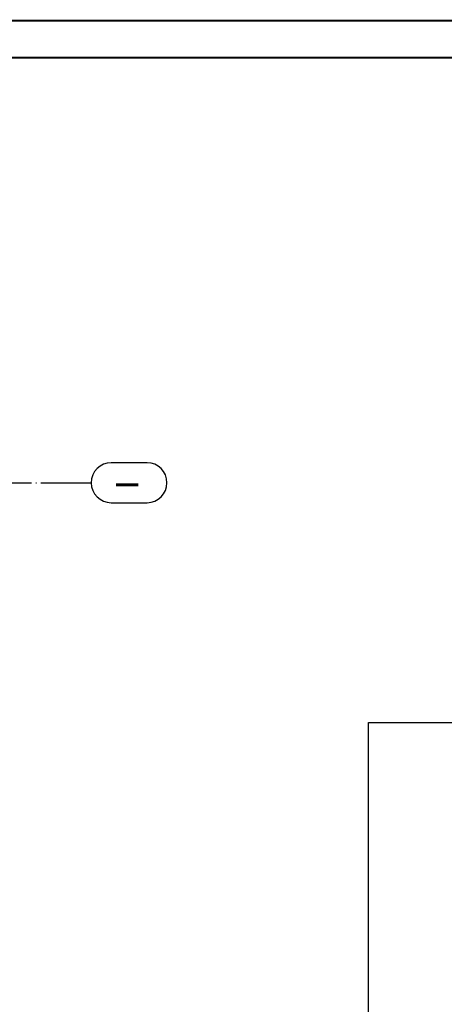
# Paper-space layout 'Layout1' of a CAD drawing. Extents: x -2 to 935, y -36 to 422.
# Tile 33 of 63: x 472 to 546, y 248 to 420. Entities that reach past the tile are written whole.
import ezdxf
from ezdxf.enums import TextEntityAlignment as Align

# ---------------------------------------------------------------- set-up
doc = ezdxf.new("R2010")
doc.units = 0
doc.linetypes.add('ACAD_ISO04W100', pattern=[30.5, 24, -3, 0.5, -3])
doc.linetypes.add('HP_01_CER_B', pattern=[8, 5, -1, 1, -1])
doc.layers.get('DEFPOINTS').update_dxf_attribs({"color": 132, "linetype": 'CONTINUOUS'})
doc.layers.add('RAMECEK_HP', color=251, linetype='CONTINUOUS')
doc.layers.add('SS_OSY_025', color=7, linetype='HP_01_CER_B', lineweight=25)
doc.styles.add('ROMANS', font='romans.shx', dxfattribs={"width": 0.8})
doc.styles.add('romans.shx', font='romans.shx', dxfattribs={"height": 5})

# ---------------------------------------------------------------- blocks, each defined once
blk = doc.blocks.new('*U6')
at = {"layer": 'DEFPOINTS'}
blk.add_lwpolyline([(743, 0), (533, 0), (533, 297), (743, 297)], close=True, dxfattribs=at)
at = {"layer": 'RAMECEK_HP', "lineweight": 35, "const_width": 0.35}
for points in [[(0, 420), (0, 0), (743, 0), (743, 420)], [(6.5, 413.5), (6.5, 6.5), (736.5, 6.5), (736.5, 413.5)]]:
    blk.add_lwpolyline(points, close=True, dxfattribs=at)
at = {"layer": 'DEFPOINTS', "style": 'ROMANS', "width": 0.8}
blk.add_attdef('TISK', text='', height=10, dxfattribs=at).set_placement((743, -33), align=Align.RIGHT)

psp = doc.layouts.get("Layout1")

# ---------------------------------------------------------------- linework, layer by layer
at = {"layer": 'SS_OSY_025', "linetype": 'Continuous', "ltscale": 0.25}
for p, q in [((494.1816, 342.5434), (487.8959, 342.5434)), ((487.8959, 335.5434), (494.1816, 335.5434))]:
    psp.add_line(p, q, dxfattribs=at)
at = {"layer": 'SS_OSY_025', "linetype": 'ACAD_ISO04W100', "ltscale": 0.25}
for p, q in [((353.5789, 339.0434), (479.3969, 339.0434)), ((479.3969, 339.0434), (479.3959, 339.0434)), ((479.3959, 339.0434), (484.3959, 339.0434))]:
    psp.add_line(p, q, dxfattribs=at)
at = {"layer": 'SS_OSY_025', "linetype": 'Continuous', "ltscale": 0.25}
for centre, start, end in [((487.8959, 339.0434), 90, 270), ((494.1816, 339.0434), 270, 90)]:
    psp.add_arc(centre, 3.5, start, end, dxfattribs=at)

# ---------------------------------------------------------------- block references
at = {"layer": 'RAMECEK_HP'}
psp.add_blockref('*U6', (0, 0), dxfattribs=at)

# ---------------------------------------------------------------- texts
at = {"layer": 'SS_OSY_025', "color": 7, "style": 'romans.shx'}
psp.add_text('-', height=5, dxfattribs=at).set_placement((487.9005, 336.5434))

doc.saveas('drawing.dxf')
